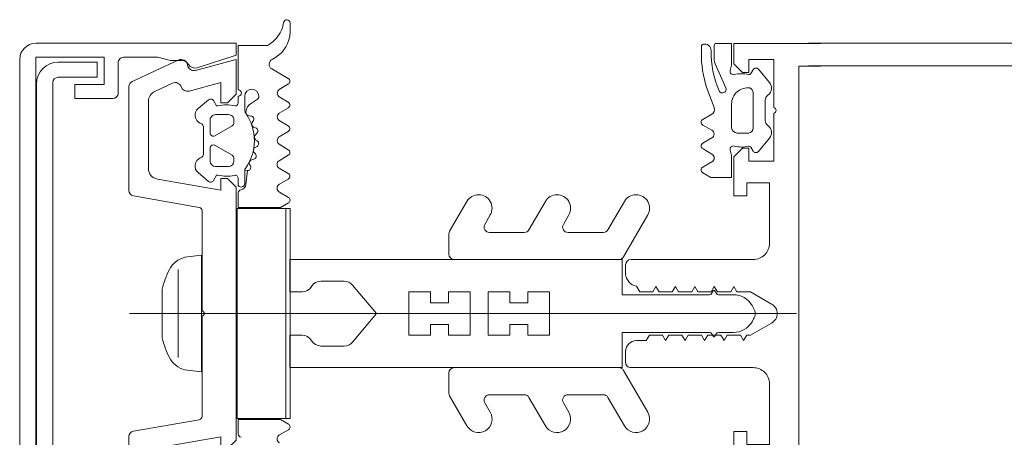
# Model space of a CAD drawing. Header units: centimetres. Extents: x -2424 to 2319, y 5 to 3760.
# Tile 97 of 117: x 527 to 536, y 3036 to 3040. Entities that reach past the tile are written whole.
import ezdxf

# ---------------------------------------------------------------- set-up
doc = ezdxf.new("R2010")
doc.units = ezdxf.units.CM
doc.layers.add('A-DETL-GENF', color=92, linetype='Continuous', lineweight=9)

msp = doc.modelspace()

# ---------------------------------------------------------------- linework, layer by layer
at = {"layer": 'A-DETL-GENF', "color": 251, "lineweight": 9, "extrusion": (0, 0, -1)}
for p, q in [((529.7756, 3039.9244), (529.7756, 3040.0127)), ((533.5776, 3039.6971), (533.5776, 3039.797)), ((533.6952, 3039.6752), (533.6952, 3039.805)), ((539.1668, 3039.8256), (534.5668, 3039.8256)), ((527.2768, 3039.6756), (527.2768, 3034.9755)), ((528.3156, 3039.4708), (528.7427, 3039.6699)), ((528.1868, 3039.3655), (528.1868, 3039.6455)), ((529.7592, 3039.5009), (529.607, 3039.5882)), ((533.8022, 3039.4136), (533.7039, 3039.6345)), ((534.0344, 3039.5464), (534.0546, 3039.5814)), ((534.104, 3039.5851), (534.2068, 3039.4612)), ((539.1668, 3039.6156), (534.5668, 3039.6156)), ((527.4322, 3035.2005), (527.4322, 3039.4505)), ((527.5822, 3039.4605), (527.5822, 3035.1905)), ((528.2868, 3038.4645), (528.2868, 3039.4255)), ((528.6878, 3039.4568), (528.5245, 3039.3806)), ((529.6748, 3039.3987), (529.7596, 3039.4491)), ((529.2968, 3039.3356), (529.2968, 3039.2751)), ((529.3568, 3039.2072), (529.3568, 3039.3356)), ((529.7595, 3039.2807), (529.6748, 3039.3306)), ((533.6948, 3039.2299), (533.6415, 3039.3708)), ((534.0567, 3039.3684), (534.0567, 3039.0416)), ((534.1954, 3039.3479), (534.1855, 3039.3399)), ((528.4668, 3039.29), (528.4668, 3038.6676)), ((529.0227, 3039.3035), (528.9254, 3039.2219)), ((529.4668, 3039.3009), (529.4181, 3039.2728)), ((529.6748, 3039.1789), (529.7596, 3039.229)), ((533.8568, 3039.0423), (533.8568, 3039.265)), ((534.1669, 3039.301), (534.1669, 3039.109)), ((529.0867, 3039.1655), (529.2067, 3039.1655)), ((529.4002, 3039.1533), (529.4145, 3039.1526)), ((533.5899, 3039.1209), (533.673, 3039.169)), ((528.9768, 3039.0406), (528.9768, 3038.8105)), ((529.0367, 3038.9955), (529.0367, 3039.1155)), ((529.2417, 3039.0619), (529.0817, 3038.9696)), ((529.2567, 3039.1155), (529.2567, 3039.0879)), ((529.4367, 3039.1118), (529.4259, 3039.0932)), ((529.4435, 3039.0473), (529.4572, 3039.0429)), ((529.7595, 3039.0611), (529.6748, 3039.1109)), ((533.6735, 3039.0207), (533.5899, 3039.0689)), ((534.1855, 3039.0701), (534.1954, 3039.0622)), ((529.4692, 3038.9931), (529.455, 3038.979)), ((529.6738, 3038.9596), (529.7594, 3039.0093)), ((533.5899, 3038.9008), (533.6736, 3038.9496)), ((534.0149, 3038.995), (533.9067, 3038.995)), ((534.2068, 3038.9488), (534.104, 3038.8249)), ((529.0367, 3038.7355), (529.0367, 3038.8555)), ((529.0817, 3038.8815), (529.2417, 3038.7892)), ((529.4709, 3038.8711), (529.4536, 3038.8611)), ((529.4602, 3038.9301), (529.4723, 3038.9223)), ((529.7595, 3038.8411), (529.6748, 3038.891)), ((534.0546, 3038.8286), (534.0344, 3038.8637)), ((529.2567, 3038.7632), (529.2567, 3038.7355)), ((529.4459, 3038.8126), (529.4555, 3038.8019)), ((529.6738, 3038.7392), (529.7595, 3038.7894)), ((533.6733, 3038.8006), (533.5923, 3038.8478)), ((529.2067, 3038.6855), (529.0867, 3038.6855)), ((529.402, 3038.7049), (529.409, 3038.6912)), ((529.441, 3038.7529), (529.421, 3038.7475)), ((529.7594, 3038.6212), (529.6739, 3038.671)), ((533.5899, 3038.6797), (533.6733, 3038.7276)), ((528.9254, 3038.6292), (529.0227, 3038.5476)), ((529.2968, 3038.5747), (529.2968, 3038.5096)), ((529.6783, 3038.5219), (529.7594, 3038.5694)), ((528.937, 3038.3079), (528.3281, 3038.4152)), ((529.7608, 3038.4002), (529.6773, 3038.4481)), ((531.2503, 3038.0866), (531.4096, 3038.3625)), ((531.9837, 3038.1), (532.1352, 3038.3625)), ((532.7137, 3038.1), (532.8652, 3038.3625)), ((528.9618, 3037.3506), (528.9618, 3038.2783)), ((531.6261, 3038.2375), (531.5756, 3038.15)), ((532.3517, 3038.2375), (532.3012, 3038.15)), ((533.0817, 3038.2375), (532.858, 3037.85)), ((531.2436, 3037.875), (531.2436, 3038.0616)), ((531.6189, 3038.075), (531.9404, 3038.075)), ((532.3445, 3038.075), (532.6704, 3038.075)), ((532.8147, 3037.825), (531.2936, 3037.825)), ((532.8768, 3037.6908), (532.8768, 3037.7758)), ((532.9268, 3037.825), (534.0568, 3037.825)), ((528.7411, 3037.7332), (528.7411, 3036.9179)), ((530.2752, 3037.625), (530.0602, 3037.625)), ((528.5933, 3037.1006), (528.5933, 3037.5506)), ((533.6705, 3037.51), (533.6849, 3037.535)), ((533.7022, 3037.535), (533.7167, 3037.51)), ((533.734, 3037.5), (533.8725, 3037.5)), ((534.0457, 3037.4), (534.0602, 3037.375)), ((528.292, 3037.3256), (534.4547, 3037.3256)), ((528.9618, 3036.3728), (528.9618, 3037.3006)), ((534.0457, 3037.25), (534.0602, 3037.275)), ((533.6705, 3037.14), (533.6849, 3037.115)), ((533.7022, 3037.115), (533.7167, 3037.14)), ((533.734, 3037.15), (533.8725, 3037.15)), ((530.2752, 3037.025), (530.0602, 3037.025)), ((532.8765, 3036.875), (532.8765, 3036.975)), ((531.2436, 3036.775), (531.2436, 3036.5884)), ((532.8147, 3036.825), (531.2936, 3036.825)), ((533.0817, 3036.4125), (532.858, 3036.8)), ((534.0568, 3036.825), (532.9265, 3036.825)), ((531.2503, 3036.5634), (531.4096, 3036.2875)), ((531.6261, 3036.4125), (531.5756, 3036.5)), ((531.6189, 3036.575), (531.9404, 3036.575)), ((531.9837, 3036.55), (532.1352, 3036.2875)), ((532.3517, 3036.4125), (532.3012, 3036.5)), ((532.3445, 3036.575), (532.6704, 3036.575)), ((532.7137, 3036.55), (532.8652, 3036.2875)), ((528.3281, 3036.2359), (528.937, 3036.3433)), ((529.7608, 3036.2509), (529.6773, 3036.203)), ((528.2868, 3035.2256), (528.2868, 3036.1867))]:
    msp.add_line(p, q, dxfattribs=at)
at = {"layer": 'A-DETL-GENF', "color": 251, "lineweight": 9, "extrusion": (0, 0, -1), "flags": 128}
for points in [[(-528.9184, 3039.599), (-529.2768, 3039.7154), (-529.2768, 3039.8255), (-527.4267, 3039.8255)], [(-529.5658, 3039.8055), (-529.2968, 3039.8055), (-529.2968, 3039.3956)], [(-533.7152, 3039.825), (-533.8567, 3039.825), (-533.8567, 3039.6235), (-533.8434, 3039.5723)], [(-534.2468, 3039.23), (-534.2468, 3039.675), (-534.0168, 3039.675), (-534.0168, 3039.5551), (-533.9568, 3039.5551), (-533.8768, 3039.6351), (-533.8768, 3039.825), (-534.6768, 3039.825)], [(-528.1368, 3035.3356), (-527.7868, 3035.3356), (-527.7868, 3035.2056), (-528.0568, 3035.2056), (-528.0568, 3034.9556), (-527.4268, 3034.9556), (-527.4268, 3039.6955), (-528.0568, 3039.6955), (-528.0568, 3039.4455), (-527.7868, 3039.4455), (-527.7868, 3039.3155), (-528.1368, 3039.3155)], [(-528.2368, 3039.6955), (-528.5524, 3039.6955), (-528.6705, 3039.6655), (-528.7755, 3039.6655)], [(-528.9023, 3039.5752), (-529.2768, 3039.6756), (-529.2768, 3039.3556), (-529.1968, 3039.2756), (-529.1368, 3039.2756), (-529.1368, 3039.462), (-528.8423, 3039.3831)], [(-527.6322, 3039.6506), (-527.9921, 3039.6506), (-527.9921, 3039.5106), (-527.6322, 3039.5106)], [(-534.6768, 3035.035), (-534.4768, 3035.035), (-534.4768, 3039.615), (-534.6768, 3039.615)], [(-529.1096, 3039.2456), (-529.0968, 3039.2456), (-529.0679, 3039.2956)], [(-534.2068, 3037.975), (-534.2068, 3038.535), (-533.9968, 3038.535), (-533.9968, 3038.415), (-533.8768, 3038.415), (-533.8768, 3038.7749), (-533.9568, 3038.8549), (-534.0167, 3038.8549), (-534.0167, 3038.735), (-534.2468, 3038.735), (-534.2468, 3039.1802)], [(-533.8434, 3038.8377), (-533.8567, 3038.7865), (-533.8567, 3038.585), (-533.6643, 3038.585), (-533.5899, 3038.6276)], [(-529.0679, 3038.5555), (-529.0968, 3038.6055), (-529.1096, 3038.6055)], [(-529.3568, 3038.5285), (-529.3568, 3038.6503), (-529.3823, 3038.6475), (-529.3668, 3038.5203)], [(-528.5494, 3038.5691), (-529.1368, 3038.4656), (-529.1368, 3038.5756), (-529.1968, 3038.5756), (-529.2768, 3038.4956), (-529.2768, 3036.1556), (-529.1968, 3036.0756), (-529.1368, 3036.0756), (-529.1368, 3036.1856), (-528.5494, 3036.082)], [(-529.2968, 3038.4409), (-529.2968, 3038.3056), (-529.6863, 3038.3056), (-529.7607, 3038.3482)], [(-528.8029, 3037.8456), (-528.9561, 3037.8656), (-528.9561, 3036.7856), (-528.8029, 3036.8056)], [(-529.887, 3037.525), (-529.7736, 3037.525), (-529.7736, 3037.825), (-532.8436, 3037.825), (-532.8436, 3037.5), (-533.6531, 3037.5)], [(-530.3518, 3037.0607), (-530.5736, 3037.325), (-530.8736, 3037.325), (-530.8736, 3037.125), (-531.0736, 3037.125), (-531.0736, 3037.225), (-531.2396, 3037.225), (-531.2396, 3037.125), (-531.4396, 3037.125), (-531.4396, 3037.325), (-531.6066, 3037.325), (-531.6066, 3037.125), (-531.8066, 3037.125), (-531.8066, 3037.225), (-531.9736, 3037.225), (-531.9736, 3037.125), (-532.1736, 3037.125), (-532.1736, 3037.325), (-534.0736, 3037.325), (-532.1736, 3037.325), (-532.1736, 3037.525), (-531.9736, 3037.525), (-531.9736, 3037.425), (-531.8066, 3037.425), (-531.8066, 3037.525), (-531.6066, 3037.525), (-531.6066, 3037.325), (-531.4396, 3037.325), (-531.4396, 3037.525), (-531.2396, 3037.525), (-531.2396, 3037.425), (-531.0736, 3037.425), (-531.0736, 3037.525), (-530.8736, 3037.525), (-530.8736, 3037.325), (-530.5736, 3037.325), (-530.3518, 3037.5893)], [(-534.2263, 3037.4129), (-534.0315, 3037.525), (-533.9056, 3037.525), (-533.8767, 3037.575), (-533.8479, 3037.525), (-533.7256, 3037.525), (-533.6967, 3037.575), (-533.6679, 3037.525), (-533.5456, 3037.525), (-533.5167, 3037.575), (-533.4879, 3037.525), (-533.3656, 3037.525), (-533.3367, 3037.575), (-533.3078, 3037.525), (-533.1856, 3037.525), (-533.1567, 3037.575), (-533.1278, 3037.525), (-533.0071, 3037.525), (-532.9767, 3037.5775)], [(-532.9765, 3037.075), (-533.0666, 3037.075), (-533.0972, 3037.125), (-533.2178, 3037.125), (-533.2467, 3037.075), (-533.2756, 3037.125), (-533.3978, 3037.125), (-533.4267, 3037.075), (-533.4556, 3037.125), (-533.5779, 3037.125), (-533.6067, 3037.075), (-533.6356, 3037.125), (-533.7579, 3037.125), (-533.7867, 3037.075), (-533.8156, 3037.125), (-533.9379, 3037.125), (-533.9667, 3037.075), (-533.9958, 3037.1252), (-534.0316, 3037.1252), (-534.2263, 3037.2376)], [(-529.887, 3037.125), (-529.7736, 3037.125), (-529.7736, 3036.825), (-532.8436, 3036.825), (-532.8436, 3037.15), (-533.6531, 3037.15)], [(-534.2468, 3035.4698), (-534.2468, 3035.915), (-534.0167, 3035.915), (-534.0167, 3035.7951), (-533.9568, 3035.7951), (-533.8768, 3035.8751), (-533.8768, 3036.235), (-533.9968, 3036.235), (-533.9968, 3036.115), (-534.2068, 3036.115), (-534.2068, 3036.675)], [(-529.2968, 3036.2102), (-529.2968, 3036.3456), (-529.6863, 3036.3456), (-529.7607, 3036.3029)]]:
    msp.add_lwpolyline(points, dxfattribs=at)
for points in [[(-529.7368, 3038.2956), (-529.7368, 3036.3556), (-529.2868, 3036.3556), (-529.2868, 3038.2956)], [(-529.7768, 3038.2956), (-529.7768, 3036.3556), (-529.7368, 3036.3556), (-529.7368, 3038.2956)]]:
    msp.add_lwpolyline(points, close=True, dxfattribs=at)
at = {"layer": 'A-DETL-GENF', "color": 251, "lineweight": 9, "extrusion": (0, 0, -1)}
for centre, radius, start, end in [((-529.7458, 3040.0128), 0.03, 8.35666, 180.0978), ((-529.4335, 3040.0586), 0.2856, 188.35666, 242.40789), ((-529.4857, 3039.9398), 0.2911, 189.54546, 244.63631), ((-529.5756, 3039.9247), 0.2, 180.0978, 189.54546), ((-527.4268, 3039.6755), 0.15, 0.04937, 89.95063), ((-533.5976, 3039.797), 0.02, 0, 75.39644), ((-533.6074, 3039.7593), 0.059, 75.39644, 181.40264), ((-533.7152, 3039.805), 0.02, 0.0007, 89.9993), ((-528.2366, 3039.6457), 0.0498, 359.82624, 90.17354), ((-528.7681, 3039.6156), 0.06, 65, 171.55829), ((-529.6319, 3039.6316), 0.05, 299.83515, 64.63631), ((-534.5746, 3039.7232), 0.9974, 339.30996, 358.50111), ((-534.5988, 3039.7512), 0.9325, 336.99647, 0.41301), ((-533.7952, 3039.6752), 0.1, 335.99997, 359.99992), ((-527.6323, 3039.4504), 0.2001, 0.02951, 89.97227), ((-528.7755, 3039.5955), 0.07, 90, 149.99829), ((-528.8868, 3039.6332), 0.06, 255, 351.55829), ((-528.8968, 3039.6655), 0.07, 252, 329.99829), ((-534.0806, 3039.5664), 0.03, 30.00853, 141.42019), ((-527.6323, 3039.4605), 0.0501, 0.08749, 89.93358), ((-529.7443, 3039.4749), 0.03, 119.83515, 239.28464), ((-533.8724, 3039.5648), 0.03, 255.62544, 14.59728), ((-533.9486, 3039.2676), 0.2768, 75.62544, 103.3413), ((-534.0171, 3039.5564), 0.02, 209.98285, 283.3413), ((-528.3368, 3039.4255), 0.05, 0, 65), ((-528.7132, 3039.4024), 0.06, 65, 161.18075), ((-528.8268, 3039.4411), 0.06, 255, 341.18075), ((-529.4218, 3039.3356), 0.065, 0, 180), ((-529.6988, 3039.3646), 0.0417, 305.13204, 54.86796), ((-533.7714, 3039.3999), 0.0337, 155.99997, 336.99647), ((-534.0049, 3039.2657), 0.1482, 359.75957, 97.5836), ((-534.0072, 3039.366), 0.0496, 110.31224, 177.24414), ((-534.1452, 3039.4102), 0.08, 140.31503, 231.15249), ((-528.1368, 3039.3655), 0.05, 179.99812, 270.00166), ((-528.5668, 3039.29), 0.1, 0, 65), ((-529.042, 3039.2805), 0.03, 50.01031, 149.99507), ((-529.2968, 3039.3656), 0.03, 90, 270), ((-529.4468, 3039.3356), 0.04, 179.99999, 240.00626), ((-534.2169, 3039.301), 0.05, 0, 51.15249), ((-528.9768, 3039.1606), 0.08, 292.61561, 50.00332), ((-529.1882, 3038.9416), 0.314, 75.49788, 104.50212), ((-529.2668, 3039.2756), 0.03, 180.90521, 269.98148), ((-529.4681, 3039.1862), 0.1, 0.82716, 59.99773), ((-529.7443, 3039.2549), 0.03, 120.46536, 239.41133), ((-533.648, 3039.2123), 0.05, 159.46395, 239.93096), ((-534.2413, 3039.2051), 0.0255, 102.35001, 257.64999), ((-529.0867, 3039.1156), 0.05, 359.98992, 90.01008), ((-529.2068, 3039.1156), 0.05, 89.98974, 180.01026), ((-529.4068, 3039.2072), 0.05, 324.92212, 0), ((-529.0058, 3038.9255), 0.44, 144.92212, 215.84121), ((-529.4019, 3039.1871), 0.0339, 273.00251, 0.82171), ((-529.4131, 3039.1254), 0.0272, 93.0147, 209.98901), ((-529.6986, 3039.1449), 0.0415, 305.01205, 54.98795), ((-528.9268, 3039.0406), 0.05, 112.62239, 179.99966), ((-529.2267, 3039.0879), 0.03, 179.98791, 240.00644), ((-529.4533, 3039.0774), 0.0316, 288.00331, 29.99297), ((-529.448, 3039.0143), 0.03, 107.9991, 224.99946), ((-529.7443, 3039.0353), 0.03, 120.46537, 239.85519), ((-533.605, 3039.0949), 0.03, 300.08708, 59.91292), ((-533.907, 3039.0452), 0.0502, 270.26784, 356.66774), ((-534.0069, 3039.0442), 0.0499, 183.01074, 260.77372), ((-534.2169, 3039.109), 0.05, 308.84721, 0), ((-534.1452, 3038.9999), 0.08, 128.84721, 219.68497), ((-529.0667, 3038.9955), 0.03, 239.99756, 0.00642), ((-529.4774, 3038.9566), 0.0316, 302.98956, 45.00901), ((-529.7002, 3038.9257), 0.043, 306.17656, 52.15635), ((-533.6549, 3038.9851), 0.0402, 117.62985, 242.20784), ((-529.0667, 3038.8555), 0.03, 359.99872, 119.99731), ((-529.4694, 3038.8338), 0.0316, 318.00262, 59.99741), ((-529.4559, 3038.8971), 0.03, 123.00146, 239.99975), ((-533.6049, 3038.875), 0.0299, 294.93605, 59.878), ((-533.8724, 3038.8453), 0.03, 345.40578, 104.37461), ((-533.9486, 3039.1424), 0.2768, 256.65896, 284.37461), ((-534.0171, 3038.8537), 0.02, 76.65896, 150.01533), ((-528.9768, 3038.6905), 0.08, 310.00306, 67.37723), ((-528.9268, 3038.8105), 0.05, 179.99881, 247.37914), ((-529.2267, 3038.7632), 0.03, 119.995, 180.01065), ((-529.4333, 3038.7819), 0.03, 137.99716, 255.00452), ((-529.7443, 3038.8153), 0.03, 120.46538, 239.65513), ((-533.6538, 3038.7641), 0.0414, 118.17599, 241.82401), ((-534.0806, 3038.8437), 0.03, 218.57981, 329.99147), ((-529.0867, 3038.7356), 0.05, 270.00918, 359.99082), ((-529.2067, 3038.7356), 0.05, 180.00904, 269.99096), ((-529.3823, 3038.6776), 0.03, 153.00899, 269.98883), ((-529.4288, 3038.7185), 0.03, 333.00317, 74.99853), ((-529.6981, 3038.7051), 0.0419, 305.30012, 54.53347), ((-533.605, 3038.6537), 0.0301, 300.12581, 59.87419), ((-528.5668, 3038.6676), 0.1, 280, 0), ((-529.1882, 3038.91), 0.3144, 256.80247, 284.483), ((-529.2668, 3038.5747), 0.03, 76.80247, 180), ((-529.3868, 3038.6503), 0.03, 0, 35.84121), ((-529.7443, 3038.5952), 0.03, 120.23147, 239.65543), ((-529.042, 3038.5705), 0.03, 209.99829, 310.01132), ((-529.3238, 3038.5285), 0.033, 180.00002, 324.90994), ((-529.3168, 3038.5203), 0.05, 179.99115, 262.82633), ((-529.6971, 3038.4848), 0.0416, 298.43199, 63.04587), ((-528.3368, 3038.4645), 0.05, 280, 0), ((-529.3268, 3038.4409), 0.03, 0.00299, 82.8115), ((-529.7458, 3038.3742), 0.03, 119.86801, 240.20351), ((-531.5178, 3038.3), 0.125, 30, 210), ((-532.2435, 3038.3), 0.125, 30, 210), ((-532.9735, 3038.3), 0.125, 30, 210), ((-528.9318, 3038.2783), 0.03, 100, 180), ((-531.6189, 3038.125), 0.05, 270, 30), ((-532.3445, 3038.125), 0.05, 270, 30), ((-531.2936, 3038.0616), 0.05, 0, 30), ((-531.9404, 3038.125), 0.05, 210, 270), ((-532.6704, 3038.125), 0.05, 210, 270), ((-534.0569, 3037.9749), 0.1499, 179.97059, 270.02941), ((-531.2936, 3037.875), 0.05, 270, 0), ((-532.8147, 3037.875), 0.05, 210, 270), ((-528.856, 3037.6322), 0.2199, 27.27461, 76.02676), ((-532.9268, 3037.775), 0.05, 0.93133, 89.98516), ((-529.4855, 3037.3253), 0.9202, 14.16828, 26.29299), ((-533.0019, 3037.7005), 0.1255, 281.5693, 355.59312), ((-530.0602, 3037.525), 0.1, 30, 90), ((-530.2752, 3037.525), 0.1, 90, 140), ((-529.887, 3037.625), 0.1, 210, 270), ((-533.6531, 3037.52), 0.02, 210.01977, 270), ((-533.6936, 3037.53), 0.01, 30.01977, 149.96975), ((-533.734, 3037.52), 0.02, 270, 329.96975), ((-533.8725, 3037.3), 0.2, 90, 150), ((-534.1781, 3037.3253), 0.1, 118.79836, 241.20164), ((-528.9561, 3037.3256), 0.0256, 102.68038, 257.31962), ((-533.9736, 3037.325), 0.1, 150, 180), ((-533.9736, 3037.325), 0.1, 180, 210), ((-533.8725, 3037.35), 0.2, 210, 270), ((-529.887, 3037.025), 0.1, 90, 150), ((-533.6531, 3037.13), 0.02, 90, 149.98023), ((-533.734, 3037.13), 0.02, 30.03025, 90), ((-529.486, 3037.326), 0.9207, 333.70777, 345.82838), ((-530.0602, 3037.125), 0.1, 270, 330), ((-530.2752, 3037.125), 0.1, 220, 270), ((-532.9764, 3036.9751), 0.0999, 359.97043, 90.02957), ((-533.6936, 3037.12), 0.01, 210.03025, 329.98023), ((-528.856, 3037.0189), 0.2199, 283.97065, 332.72797), ((-532.9264, 3036.875), 0.05, 269.98991, 0.01009), ((-531.2936, 3036.775), 0.05, 0, 90), ((-532.8147, 3036.775), 0.05, 90, 150), ((-534.0569, 3036.6751), 0.1499, 89.97059, 180.02941), ((-531.2936, 3036.5884), 0.05, 330, 0), ((-531.6189, 3036.525), 0.05, 330, 90), ((-531.9404, 3036.525), 0.05, 90, 150), ((-532.3445, 3036.525), 0.05, 330, 90), ((-532.6704, 3036.525), 0.05, 90, 150), ((-531.5178, 3036.35), 0.125, 150, 330), ((-532.2435, 3036.35), 0.125, 150, 330), ((-532.9735, 3036.35), 0.125, 150, 330), ((-528.9318, 3036.3728), 0.03, 180, 260), ((-529.7458, 3036.2769), 0.03, 119.79649, 240.13199), ((-528.3368, 3036.1867), 0.05, 0, 80), ((-529.3268, 3036.2102), 0.03, 277.1885, 359.99701), ((-529.6971, 3036.1664), 0.0416, 296.95413, 61.56801)]:
    msp.add_arc(centre, radius, start, end, dxfattribs=at)

doc.saveas('drawing.dxf')
